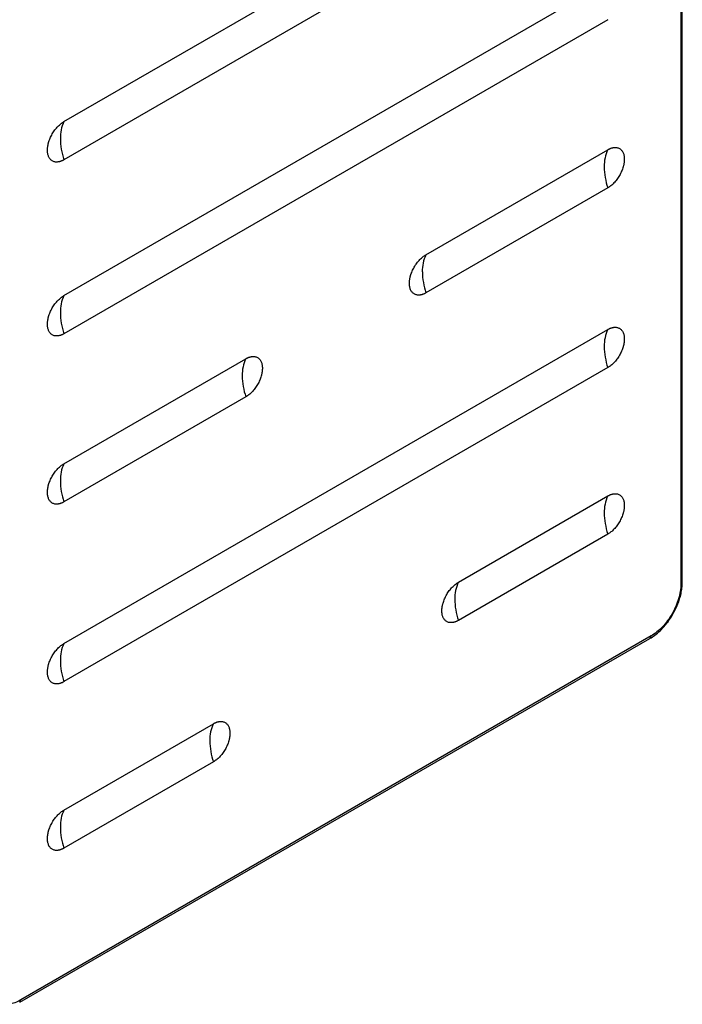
# Model space of a CAD drawing. Header units: millimetres. Extents: x 185.5 to 214.8, y 173.6 to 227.8.
# Tile 3 of 17: x 201.7 to 214.7, y 173.6 to 192.9. Entities that reach past the tile are written whole.
import ezdxf

# ---------------------------------------------------------------- set-up
doc = ezdxf.new("R2010")
doc.units = ezdxf.units.MM

msp = doc.modelspace()

# ---------------------------------------------------------------- linework, layer by layer
at = {"color": 7, "linetype": 'Continuous', "lineweight": 25}
for p, q in [((214.749, 181.885), (214.749, 204.225)), ((214.72, 204.184), (214.72, 181.844)), ((202.609, 190.925), (213.286, 197.087)), ((213.286, 196.339), (202.609, 190.176)), ((202.609, 187.511), (213.286, 193.674)), ((213.286, 192.925), (202.609, 186.763)), ((209.716, 188.313), (213.286, 190.374)), ((213.286, 189.626), (209.716, 187.565)), ((202.609, 180.684), (213.286, 186.846)), ((202.609, 184.212), (206.18, 186.273)), ((213.286, 186.098), (202.609, 179.936)), ((206.18, 185.524), (202.609, 183.463)), ((210.352, 181.886), (213.286, 183.58)), ((213.286, 182.831), (210.352, 181.138)), ((201.74, 173.644), (214.114, 180.786)), ((214.135, 180.832), (201.761, 173.69)), ((202.609, 177.417), (205.544, 179.111)), ((205.544, 178.363), (202.609, 176.669))]:
    msp.add_line(p, q, dxfattribs=at)
for centre, radius, start, end in [((203.269, 190.611), 0.731, 154.5377, 181.5151), ((203.905, 190.611), 1.367, 180.8094, 198.5278), ((213.946, 190.06), 0.731, 154.5377, 181.5151), ((214.582, 190.06), 1.367, 180.8094, 198.5278), ((210.375, 187.999), 0.731, 154.5377, 181.5151), ((211.012, 187.999), 1.367, 180.8094, 198.5278), ((203.269, 187.197), 0.731, 154.5377, 181.5151), ((203.905, 187.197), 1.367, 180.8094, 198.5278), ((213.946, 186.532), 0.731, 154.5377, 181.5151), ((214.582, 186.532), 1.367, 180.8094, 198.5278), ((206.84, 185.959), 0.731, 154.5377, 181.5151), ((207.476, 185.959), 1.367, 180.8094, 198.5278), ((203.269, 183.898), 0.731, 154.5377, 181.5151), ((203.905, 183.898), 1.367, 180.8094, 198.5278), ((213.946, 183.266), 0.731, 154.5377, 181.5151), ((214.582, 183.266), 1.367, 180.8094, 198.5278), ((211.012, 181.572), 0.731, 154.5377, 181.5151), ((214.699, 181.889), 0.0495, 293.8727, 354.792), ((211.648, 181.572), 1.367, 180.8094, 198.5278), ((203.269, 180.37), 0.731, 154.5377, 181.5151), ((214.086, 180.826), 0.0496, 305.1961, 6.1113), ((203.905, 180.37), 1.367, 180.8094, 198.5278), ((206.203, 178.797), 0.731, 154.5377, 181.5151), ((206.84, 178.797), 1.367, 180.8094, 198.5278), ((203.269, 177.103), 0.731, 154.5377, 181.5151), ((203.905, 177.103), 1.367, 180.8094, 198.5278)]:
    msp.add_arc(centre, radius, start, end, dxfattribs=at)
at = {"color": 8, "linetype": 'Continuous', "lineweight": 25}
msp.add_arc((201.711, 173.685), 0.0498, 306.0233, 6.0378, dxfattribs=at)
at = {"color": 7, "linetype": 'Continuous', "lineweight": 25}
for points, knots in [([(202.285, 190.363), (202.285, 190.369), (202.285, 190.381), (202.286, 190.4), (202.288, 190.418), (202.291, 190.437), (202.294, 190.456), (202.298, 190.475), (202.302, 190.495), (202.31, 190.522), (202.321, 190.557), (202.338, 190.599), (202.357, 190.641), (202.38, 190.683), (202.404, 190.723), (202.431, 190.761), (202.46, 190.797), (202.489, 190.829), (202.519, 190.858), (202.548, 190.884), (202.579, 190.906), (202.599, 190.919), (202.609, 190.925)], [0, 0, 0, 0, 0.030233, 0.060268, 0.090169, 0.120005, 0.149844, 0.179752, 0.209798, 0.240047, 0.304323, 0.368671, 0.434315, 0.500032, 0.565676, 0.631394, 0.695669, 0.760018, 0.82027, 0.879991, 0.939721, 1, 1, 1, 1]), ([(202.609, 190.176), (202.604, 190.173), (202.594, 190.168), (202.579, 190.16), (202.563, 190.153), (202.548, 190.148), (202.534, 190.143), (202.519, 190.139), (202.504, 190.136), (202.484, 190.133), (202.46, 190.131), (202.431, 190.134), (202.404, 190.141), (202.38, 190.153), (202.357, 190.169), (202.338, 190.188), (202.321, 190.212), (202.308, 190.238), (202.297, 190.266), (202.29, 190.296), (202.286, 190.329), (202.285, 190.352), (202.285, 190.363)], [0, 0, 0, 0, 0.0302333, 0.0602677, 0.0901693, 0.1200055, 0.149844, 0.1797525, 0.2097981, 0.2400472, 0.3043227, 0.3686714, 0.4343146, 0.5000325, 0.5656757, 0.6313936, 0.6956691, 0.7600178, 0.8202698, 0.8799908, 0.9397209, 1, 1, 1, 1]), ([(213.286, 190.374), (213.292, 190.377), (213.302, 190.383), (213.317, 190.39), (213.332, 190.397), (213.347, 190.403), (213.362, 190.408), (213.377, 190.412), (213.391, 190.415), (213.411, 190.418), (213.436, 190.419), (213.464, 190.416), (213.491, 190.409), (213.516, 190.398), (213.538, 190.382), (213.558, 190.362), (213.575, 190.339), (213.588, 190.313), (213.598, 190.284), (213.605, 190.254), (213.61, 190.222), (213.61, 190.199), (213.61, 190.187)], [0, 0, 0, 0, 0.030233, 0.060268, 0.090169, 0.120005, 0.149844, 0.179752, 0.209798, 0.240047, 0.304323, 0.368671, 0.434315, 0.500032, 0.565676, 0.631394, 0.695669, 0.760018, 0.82027, 0.879991, 0.939721, 1, 1, 1, 1]), ([(213.61, 190.187), (213.61, 190.181), (213.61, 190.169), (213.609, 190.151), (213.607, 190.132), (213.605, 190.114), (213.602, 190.095), (213.598, 190.075), (213.593, 190.056), (213.586, 190.029), (213.575, 189.994), (213.558, 189.951), (213.538, 189.909), (213.516, 189.867), (213.491, 189.827), (213.464, 189.789), (213.436, 189.753), (213.407, 189.721), (213.377, 189.692), (213.347, 189.667), (213.317, 189.644), (213.297, 189.632), (213.286, 189.626)], [0, 0, 0, 0, 0.030233, 0.060268, 0.090169, 0.120005, 0.149844, 0.179752, 0.209798, 0.240047, 0.304323, 0.368671, 0.434315, 0.500032, 0.565676, 0.631394, 0.695669, 0.760018, 0.82027, 0.879991, 0.939721, 1, 1, 1, 1]), ([(209.392, 187.752), (209.392, 187.758), (209.392, 187.77), (209.393, 187.788), (209.395, 187.807), (209.397, 187.825), (209.4, 187.845), (209.404, 187.864), (209.409, 187.883), (209.416, 187.91), (209.427, 187.945), (209.444, 187.988), (209.464, 188.03), (209.486, 188.072), (209.511, 188.112), (209.538, 188.15), (209.566, 188.186), (209.595, 188.218), (209.625, 188.247), (209.655, 188.272), (209.685, 188.295), (209.705, 188.307), (209.716, 188.313)], [0, 0, 0, 0, 0.030233, 0.060268, 0.090169, 0.120005, 0.149844, 0.179752, 0.209798, 0.240047, 0.304323, 0.368671, 0.434315, 0.500032, 0.565676, 0.631394, 0.695669, 0.760018, 0.82027, 0.879991, 0.939721, 1, 1, 1, 1]), ([(209.716, 187.565), (209.71, 187.562), (209.7, 187.556), (209.685, 187.549), (209.67, 187.542), (209.655, 187.536), (209.64, 187.531), (209.625, 187.527), (209.611, 187.524), (209.591, 187.521), (209.566, 187.52), (209.538, 187.523), (209.511, 187.53), (209.486, 187.542), (209.464, 187.557), (209.444, 187.577), (209.427, 187.6), (209.414, 187.626), (209.404, 187.655), (209.397, 187.685), (209.392, 187.717), (209.392, 187.74), (209.392, 187.752)], [0, 0, 0, 0, 0.030233, 0.060268, 0.090169, 0.120005, 0.149844, 0.179752, 0.209798, 0.240047, 0.304323, 0.368671, 0.434315, 0.500032, 0.565676, 0.631394, 0.695669, 0.760018, 0.82027, 0.879991, 0.939721, 1, 1, 1, 1]), ([(202.285, 186.95), (202.285, 186.956), (202.285, 186.968), (202.286, 186.986), (202.288, 187.005), (202.291, 187.023), (202.294, 187.042), (202.298, 187.062), (202.302, 187.081), (202.31, 187.108), (202.321, 187.143), (202.338, 187.186), (202.357, 187.228), (202.38, 187.27), (202.404, 187.31), (202.431, 187.348), (202.46, 187.384), (202.489, 187.416), (202.519, 187.445), (202.548, 187.47), (202.579, 187.493), (202.599, 187.505), (202.609, 187.511)], [0, 0, 0, 0, 0.0302333, 0.0602677, 0.0901693, 0.1200055, 0.149844, 0.1797525, 0.2097981, 0.2400472, 0.3043227, 0.3686714, 0.4343146, 0.5000325, 0.5656757, 0.6313936, 0.6956691, 0.7600178, 0.8202698, 0.8799908, 0.9397209, 1, 1, 1, 1]), ([(202.609, 186.763), (202.604, 186.76), (202.594, 186.754), (202.579, 186.747), (202.563, 186.74), (202.548, 186.734), (202.534, 186.729), (202.519, 186.725), (202.504, 186.722), (202.484, 186.719), (202.46, 186.718), (202.431, 186.721), (202.404, 186.728), (202.38, 186.739), (202.357, 186.755), (202.338, 186.775), (202.321, 186.798), (202.308, 186.824), (202.297, 186.853), (202.29, 186.883), (202.286, 186.915), (202.285, 186.938), (202.285, 186.95)], [0, 0, 0, 0, 0.0302333, 0.0602677, 0.0901693, 0.1200055, 0.149844, 0.1797525, 0.2097981, 0.2400472, 0.3043227, 0.3686714, 0.4343146, 0.5000325, 0.5656757, 0.6313936, 0.6956691, 0.7600178, 0.8202698, 0.8799908, 0.9397209, 1, 1, 1, 1]), ([(213.286, 186.846), (213.292, 186.849), (213.302, 186.855), (213.317, 186.863), (213.332, 186.869), (213.347, 186.875), (213.362, 186.88), (213.377, 186.884), (213.391, 186.887), (213.411, 186.89), (213.436, 186.891), (213.464, 186.888), (213.491, 186.881), (213.516, 186.87), (213.538, 186.854), (213.558, 186.834), (213.575, 186.811), (213.588, 186.785), (213.598, 186.757), (213.605, 186.726), (213.61, 186.694), (213.61, 186.671), (213.61, 186.659)], [0, 0, 0, 0, 0.030233, 0.060268, 0.090169, 0.120005, 0.149844, 0.179752, 0.209798, 0.240047, 0.304323, 0.368671, 0.434315, 0.500032, 0.565676, 0.631394, 0.695669, 0.760018, 0.82027, 0.879991, 0.939721, 1, 1, 1, 1]), ([(213.61, 186.659), (213.61, 186.653), (213.61, 186.641), (213.609, 186.623), (213.607, 186.605), (213.605, 186.586), (213.602, 186.567), (213.598, 186.548), (213.593, 186.528), (213.586, 186.501), (213.575, 186.466), (213.558, 186.424), (213.538, 186.381), (213.516, 186.34), (213.491, 186.299), (213.464, 186.261), (213.436, 186.226), (213.407, 186.193), (213.377, 186.164), (213.347, 186.139), (213.317, 186.117), (213.297, 186.104), (213.286, 186.098)], [0, 0, 0, 0, 0.0302333, 0.0602677, 0.0901693, 0.1200055, 0.149844, 0.1797525, 0.2097981, 0.2400472, 0.3043227, 0.3686714, 0.4343146, 0.5000325, 0.5656757, 0.6313936, 0.6956691, 0.7600178, 0.8202698, 0.8799908, 0.9397209, 1, 1, 1, 1]), ([(206.18, 186.273), (206.185, 186.276), (206.195, 186.281), (206.211, 186.289), (206.226, 186.296), (206.241, 186.301), (206.256, 186.306), (206.27, 186.31), (206.285, 186.313), (206.305, 186.316), (206.329, 186.318), (206.358, 186.315), (206.385, 186.308), (206.41, 186.296), (206.432, 186.28), (206.452, 186.261), (206.468, 186.237), (206.482, 186.211), (206.492, 186.183), (206.499, 186.153), (206.503, 186.121), (206.504, 186.097), (206.504, 186.086)], [0, 0, 0, 0, 0.0302333, 0.0602677, 0.0901693, 0.1200055, 0.149844, 0.1797525, 0.2097981, 0.2400472, 0.3043227, 0.3686714, 0.4343146, 0.5000325, 0.5656757, 0.6313936, 0.6956691, 0.7600178, 0.8202698, 0.8799908, 0.9397209, 1, 1, 1, 1]), ([(206.504, 186.086), (206.504, 186.08), (206.504, 186.068), (206.503, 186.05), (206.501, 186.031), (206.498, 186.012), (206.495, 185.993), (206.491, 185.974), (206.487, 185.954), (206.479, 185.927), (206.468, 185.893), (206.452, 185.85), (206.432, 185.808), (206.41, 185.766), (206.385, 185.726), (206.358, 185.688), (206.329, 185.652), (206.3, 185.62), (206.271, 185.591), (206.241, 185.566), (206.211, 185.543), (206.19, 185.531), (206.18, 185.524)], [0, 0, 0, 0, 0.0302333, 0.0602677, 0.0901693, 0.1200055, 0.149844, 0.1797525, 0.2097981, 0.2400472, 0.3043227, 0.3686714, 0.4343146, 0.5000325, 0.5656757, 0.6313936, 0.6956691, 0.7600178, 0.8202698, 0.8799908, 0.9397209, 1, 1, 1, 1]), ([(202.285, 183.651), (202.285, 183.657), (202.285, 183.669), (202.286, 183.687), (202.288, 183.705), (202.291, 183.724), (202.294, 183.743), (202.298, 183.762), (202.302, 183.782), (202.31, 183.809), (202.321, 183.844), (202.338, 183.886), (202.357, 183.929), (202.38, 183.97), (202.404, 184.011), (202.431, 184.049), (202.46, 184.084), (202.489, 184.117), (202.519, 184.145), (202.548, 184.171), (202.579, 184.193), (202.599, 184.206), (202.609, 184.212)], [0, 0, 0, 0, 0.030233, 0.060268, 0.090169, 0.120005, 0.149844, 0.179752, 0.209798, 0.240047, 0.304323, 0.368671, 0.434315, 0.500032, 0.565676, 0.631394, 0.695669, 0.760018, 0.82027, 0.879991, 0.939721, 1, 1, 1, 1]), ([(202.609, 183.463), (202.604, 183.461), (202.594, 183.455), (202.579, 183.447), (202.563, 183.441), (202.548, 183.435), (202.534, 183.43), (202.519, 183.426), (202.504, 183.423), (202.484, 183.42), (202.46, 183.419), (202.431, 183.421), (202.404, 183.429), (202.38, 183.44), (202.357, 183.456), (202.338, 183.476), (202.321, 183.499), (202.308, 183.525), (202.297, 183.553), (202.29, 183.583), (202.286, 183.616), (202.285, 183.639), (202.285, 183.651)], [0, 0, 0, 0, 0.030233, 0.060268, 0.090169, 0.120005, 0.149844, 0.179752, 0.209798, 0.240047, 0.304323, 0.368671, 0.434315, 0.500032, 0.565676, 0.631394, 0.695669, 0.760018, 0.82027, 0.879991, 0.939721, 1, 1, 1, 1]), ([(213.286, 183.58), (213.292, 183.583), (213.302, 183.588), (213.317, 183.596), (213.332, 183.603), (213.347, 183.608), (213.362, 183.613), (213.377, 183.617), (213.391, 183.62), (213.411, 183.623), (213.436, 183.625), (213.464, 183.622), (213.491, 183.615), (213.516, 183.603), (213.538, 183.587), (213.558, 183.568), (213.575, 183.544), (213.588, 183.518), (213.598, 183.49), (213.605, 183.46), (213.61, 183.427), (213.61, 183.404), (213.61, 183.393)], [0, 0, 0, 0, 0.030233, 0.060268, 0.090169, 0.120005, 0.149844, 0.179752, 0.209798, 0.240047, 0.304323, 0.368671, 0.434315, 0.500032, 0.565676, 0.631394, 0.695669, 0.760018, 0.82027, 0.879991, 0.939721, 1, 1, 1, 1]), ([(213.61, 183.393), (213.61, 183.387), (213.61, 183.375), (213.609, 183.357), (213.607, 183.338), (213.605, 183.319), (213.602, 183.3), (213.598, 183.281), (213.593, 183.261), (213.586, 183.234), (213.575, 183.2), (213.558, 183.157), (213.538, 183.115), (213.516, 183.073), (213.491, 183.033), (213.464, 182.995), (213.436, 182.959), (213.407, 182.927), (213.377, 182.898), (213.347, 182.873), (213.317, 182.85), (213.297, 182.838), (213.286, 182.831)], [0, 0, 0, 0, 0.030233, 0.060268, 0.090169, 0.120005, 0.149844, 0.179752, 0.209798, 0.240047, 0.304323, 0.368671, 0.434315, 0.500032, 0.565676, 0.631394, 0.695669, 0.760018, 0.82027, 0.879991, 0.939721, 1, 1, 1, 1]), ([(210.028, 181.325), (210.028, 181.331), (210.028, 181.343), (210.029, 181.361), (210.031, 181.38), (210.033, 181.398), (210.037, 181.417), (210.041, 181.437), (210.045, 181.456), (210.053, 181.483), (210.064, 181.518), (210.08, 181.561), (210.1, 181.603), (210.122, 181.645), (210.147, 181.685), (210.174, 181.723), (210.203, 181.759), (210.232, 181.791), (210.261, 181.82), (210.291, 181.845), (210.321, 181.868), (210.342, 181.88), (210.352, 181.886)], [0, 0, 0, 0, 0.030233, 0.060268, 0.090169, 0.120005, 0.149844, 0.179752, 0.209798, 0.240047, 0.304323, 0.368671, 0.434315, 0.500032, 0.565676, 0.631394, 0.695669, 0.760018, 0.82027, 0.879991, 0.939721, 1, 1, 1, 1]), ([(214.72, 181.844), (214.72, 181.756), (214.704, 181.659), (214.646, 181.462), (214.602, 181.362), (214.494, 181.174), (214.429, 181.087), (214.288, 180.938), (214.211, 180.876), (214.135, 180.832)], [0, 0, 0, 0, 0.25, 0.25, 0.5, 0.5, 0.75, 0.75, 1, 1, 1, 1]), ([(214.564, 181.259), (214.592, 181.31), (214.63, 181.381), (214.674, 181.49), (214.705, 181.583), (214.731, 181.692), (214.747, 181.794), (214.747, 181.857), (214.748, 181.884)], [0, 0, 0, 0, 0.247573, 0.347839, 0.512717, 0.681365, 0.859968, 1, 1, 1, 1]), ([(210.352, 181.138), (210.347, 181.135), (210.337, 181.129), (210.321, 181.122), (210.306, 181.115), (210.291, 181.109), (210.276, 181.104), (210.262, 181.1), (210.247, 181.097), (210.227, 181.094), (210.203, 181.093), (210.174, 181.096), (210.147, 181.103), (210.122, 181.114), (210.1, 181.13), (210.08, 181.15), (210.064, 181.173), (210.05, 181.199), (210.04, 181.228), (210.033, 181.258), (210.029, 181.29), (210.028, 181.313), (210.028, 181.325)], [0, 0, 0, 0, 0.030233, 0.060268, 0.090169, 0.120005, 0.149844, 0.179752, 0.209798, 0.240047, 0.304323, 0.368671, 0.434315, 0.500032, 0.565676, 0.631394, 0.695669, 0.760018, 0.82027, 0.879991, 0.939721, 1, 1, 1, 1]), ([(214.114, 180.787), (214.121, 180.791), (214.163, 180.812), (214.238, 180.869), (214.33, 180.95), (214.407, 181.034), (214.485, 181.132), (214.534, 181.209), (214.564, 181.259)], [0, 0, 0, 0, 0.0413304, 0.2415088, 0.4527265, 0.6089055, 0.7495349, 1, 1, 1, 1]), ([(202.285, 180.123), (202.285, 180.129), (202.285, 180.141), (202.286, 180.159), (202.288, 180.177), (202.291, 180.196), (202.294, 180.215), (202.298, 180.234), (202.302, 180.254), (202.31, 180.281), (202.321, 180.316), (202.338, 180.358), (202.357, 180.401), (202.38, 180.442), (202.404, 180.483), (202.431, 180.521), (202.46, 180.557), (202.489, 180.589), (202.519, 180.618), (202.548, 180.643), (202.579, 180.665), (202.599, 180.678), (202.609, 180.684)], [0, 0, 0, 0, 0.030233, 0.060268, 0.090169, 0.120005, 0.149844, 0.179752, 0.209798, 0.240047, 0.304323, 0.368671, 0.434315, 0.500032, 0.565676, 0.631394, 0.695669, 0.760018, 0.82027, 0.879991, 0.939721, 1, 1, 1, 1]), ([(202.609, 179.936), (202.604, 179.933), (202.594, 179.927), (202.579, 179.919), (202.563, 179.913), (202.548, 179.907), (202.534, 179.902), (202.519, 179.898), (202.504, 179.895), (202.484, 179.892), (202.46, 179.891), (202.431, 179.894), (202.404, 179.901), (202.38, 179.912), (202.357, 179.928), (202.338, 179.948), (202.321, 179.971), (202.308, 179.997), (202.297, 180.025), (202.29, 180.056), (202.286, 180.088), (202.285, 180.111), (202.285, 180.123)], [0, 0, 0, 0, 0.030233, 0.060268, 0.090169, 0.120005, 0.149844, 0.179752, 0.209798, 0.240047, 0.304323, 0.368671, 0.434315, 0.500032, 0.565676, 0.631394, 0.695669, 0.760018, 0.82027, 0.879991, 0.939721, 1, 1, 1, 1]), ([(205.544, 179.111), (205.549, 179.114), (205.559, 179.12), (205.574, 179.127), (205.589, 179.134), (205.604, 179.14), (205.619, 179.145), (205.634, 179.149), (205.649, 179.152), (205.668, 179.155), (205.693, 179.156), (205.721, 179.153), (205.748, 179.146), (205.773, 179.134), (205.796, 179.119), (205.815, 179.099), (205.832, 179.076), (205.845, 179.05), (205.855, 179.021), (205.862, 178.991), (205.867, 178.959), (205.867, 178.936), (205.868, 178.924)], [0, 0, 0, 0, 0.030233, 0.060268, 0.090169, 0.120005, 0.149844, 0.179752, 0.209798, 0.240047, 0.304323, 0.368671, 0.434315, 0.500032, 0.565676, 0.631394, 0.695669, 0.760018, 0.82027, 0.879991, 0.939721, 1, 1, 1, 1]), ([(205.868, 178.924), (205.868, 178.918), (205.867, 178.906), (205.866, 178.888), (205.865, 178.869), (205.862, 178.851), (205.859, 178.832), (205.855, 178.812), (205.85, 178.793), (205.843, 178.766), (205.832, 178.731), (205.815, 178.688), (205.796, 178.646), (205.773, 178.604), (205.748, 178.564), (205.721, 178.526), (205.693, 178.49), (205.664, 178.458), (205.634, 178.429), (205.604, 178.404), (205.574, 178.381), (205.554, 178.369), (205.544, 178.363)], [0, 0, 0, 0, 0.0302333, 0.0602677, 0.0901693, 0.1200055, 0.149844, 0.1797525, 0.2097981, 0.2400472, 0.3043227, 0.3686714, 0.4343146, 0.5000325, 0.5656757, 0.6313936, 0.6956691, 0.7600178, 0.8202698, 0.8799908, 0.9397209, 1, 1, 1, 1]), ([(202.285, 176.856), (202.285, 176.862), (202.285, 176.874), (202.286, 176.892), (202.288, 176.911), (202.291, 176.93), (202.294, 176.949), (202.298, 176.968), (202.302, 176.987), (202.31, 177.015), (202.321, 177.049), (202.338, 177.092), (202.357, 177.134), (202.38, 177.176), (202.404, 177.216), (202.431, 177.254), (202.46, 177.29), (202.489, 177.322), (202.519, 177.351), (202.548, 177.376), (202.579, 177.399), (202.599, 177.411), (202.609, 177.417)], [0, 0, 0, 0, 0.030233, 0.060268, 0.090169, 0.120005, 0.149844, 0.179752, 0.209798, 0.240047, 0.304323, 0.368671, 0.434315, 0.500032, 0.565676, 0.631394, 0.695669, 0.760018, 0.82027, 0.879991, 0.939721, 1, 1, 1, 1]), ([(202.609, 176.669), (202.604, 176.666), (202.594, 176.66), (202.579, 176.653), (202.563, 176.646), (202.548, 176.64), (202.534, 176.636), (202.519, 176.632), (202.504, 176.628), (202.484, 176.625), (202.46, 176.624), (202.431, 176.627), (202.404, 176.634), (202.38, 176.646), (202.357, 176.661), (202.338, 176.681), (202.321, 176.704), (202.308, 176.731), (202.297, 176.759), (202.29, 176.789), (202.286, 176.821), (202.285, 176.845), (202.285, 176.856)], [0, 0, 0, 0, 0.0302333, 0.0602677, 0.0901693, 0.1200055, 0.149844, 0.1797525, 0.2097981, 0.2400472, 0.3043227, 0.3686714, 0.4343146, 0.5000325, 0.5656757, 0.6313936, 0.6956691, 0.7600178, 0.8202698, 0.8799908, 0.9397209, 1, 1, 1, 1]), ([(201.761, 173.69), (201.684, 173.646), (201.608, 173.619), (201.466, 173.605), (201.401, 173.618), (201.293, 173.68), (201.25, 173.73), (201.191, 173.86), (201.176, 173.939), (201.176, 174.028)], [0, 0, 0, 0, 0.25, 0.25, 0.5, 0.5, 0.75, 0.75, 1, 1, 1, 1])]:
    msp.add_open_spline(points, degree=3, knots=knots, dxfattribs=at)

doc.saveas('drawing.dxf')
